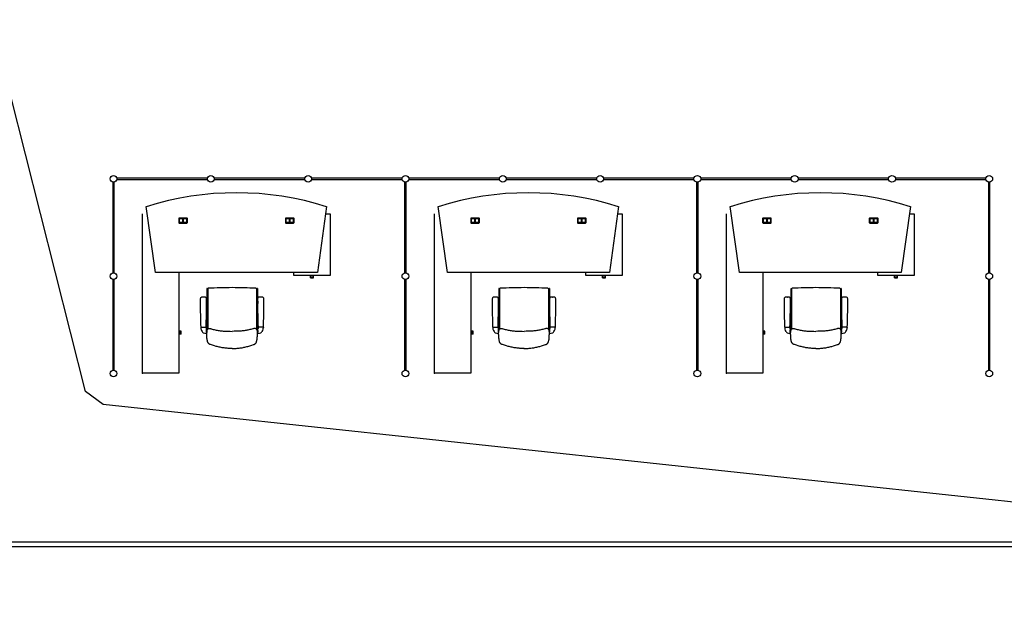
# Model space of a CAD drawing. Header units: millimetres. Extents: x 391350 to 515311, y -283575 to -199836.
# Tile 20 of 102: x 433080 to 444210, y -272314 to -265550. Entities that reach past the tile are written whole.
import ezdxf

# ---------------------------------------------------------------- set-up
doc = ezdxf.new("R2010")
doc.units = ezdxf.units.MM
doc.layers.add('Evac_Path_Fail', color=1, linetype='Continuous')

msp = doc.modelspace()

# ---------------------------------------------------------------- linework, layer by layer
at = {"color": 0}
for p, q in [((435202, -267340), (434177, -267340)), ((436302, -267340), (435277, -267340)), ((437402, -267340), (436377, -267340)), ((438502, -267340), (437477, -267340)), ((439602, -267340), (438577, -267340)), ((440702, -267340), (439677, -267340)), ((441802, -267340), (440777, -267340)), ((442902, -267340), (441877, -267340)), ((444002, -267340), (442977, -267340)), ((434131, -267386), (434131, -268411)), ((434148, -268411), (434148, -267386)), ((434177, -267357), (435202, -267357)), ((435277, -267357), (436302, -267357)), ((436377, -267357), (437402, -267357)), ((437431, -267386), (437431, -268411)), ((437448, -268411), (437448, -267386)), ((437477, -267357), (438502, -267357)), ((438577, -267357), (439602, -267357)), ((439677, -267357), (440702, -267357)), ((440731, -267386), (440731, -268411)), ((440748, -268411), (440748, -267386)), ((440777, -267357), (441802, -267357)), ((441877, -267357), (442902, -267357)), ((442977, -267357), (444002, -267357)), ((444031, -267386), (444031, -268411)), ((444048, -268411), (444048, -267386)), ((434615, -268405), (434510, -267662)), ((436549, -267662), (436445, -268405)), ((437915, -268405), (437810, -267662)), ((439849, -267662), (439745, -268405)), ((441215, -268405), (441110, -267662)), ((443149, -267662), (443045, -268405)), ((434469, -269545), (434469, -267745)), ((436537, -267745), (436591, -267745)), ((436591, -267745), (436591, -268442)), ((437769, -269545), (437769, -267745)), ((439837, -267745), (439891, -267745)), ((439891, -267745), (439891, -268442)), ((441069, -269545), (441069, -267745)), ((443137, -267745), (443191, -267745)), ((443191, -267745), (443191, -268442)), ((434878, -267797), (434878, -267843)), ((434970, -267791), (434884, -267791)), ((434884, -267799), (434884, -267841)), ((434884, -267841), (434884, -267799)), ((434884, -267849), (434970, -267849)), ((434886, -267797), (434968, -267797)), ((434886, -267798), (434926, -267798)), ((434968, -267843), (434886, -267843)), ((434886, -267843), (434926, -267843)), ((434924, -267843), (434924, -267798)), ((434926, -267843), (434926, -267798)), ((434927, -267798), (434927, -267843)), ((434968, -267798), (434927, -267798)), ((434927, -267843), (434968, -267843)), ((434929, -267798), (434929, -267843)), ((434969, -267841), (434969, -267799)), ((434970, -267799), (434970, -267841)), ((434976, -267843), (434976, -267797)), ((436084, -267797), (436084, -267843)), ((436176, -267791), (436090, -267791)), ((436090, -267799), (436090, -267841)), ((436090, -267841), (436090, -267799)), ((436090, -267849), (436176, -267849)), ((436092, -267797), (436174, -267797)), ((436092, -267798), (436132, -267798)), ((436092, -267843), (436132, -267843)), ((436174, -267843), (436092, -267843)), ((436130, -267843), (436130, -267798)), ((436132, -267843), (436132, -267798)), ((436133, -267798), (436133, -267843)), ((436174, -267798), (436133, -267798)), ((436133, -267843), (436174, -267843)), ((436135, -267798), (436135, -267843)), ((436175, -267841), (436175, -267799)), ((436176, -267799), (436176, -267841)), ((436182, -267843), (436182, -267797)), ((438178, -267797), (438178, -267843)), ((438270, -267791), (438184, -267791)), ((438184, -267799), (438184, -267841)), ((438184, -267841), (438184, -267799)), ((438184, -267849), (438270, -267849)), ((438186, -267797), (438268, -267797)), ((438186, -267798), (438226, -267798)), ((438268, -267843), (438186, -267843)), ((438186, -267843), (438226, -267843)), ((438224, -267843), (438224, -267798)), ((438226, -267843), (438226, -267798)), ((438227, -267798), (438227, -267843)), ((438268, -267798), (438227, -267798)), ((438227, -267843), (438268, -267843)), ((438229, -267798), (438229, -267843)), ((438269, -267841), (438269, -267799)), ((438270, -267799), (438270, -267841)), ((438276, -267843), (438276, -267797)), ((439384, -267797), (439384, -267843)), ((439476, -267791), (439390, -267791)), ((439390, -267799), (439390, -267841)), ((439390, -267841), (439390, -267799)), ((439390, -267849), (439476, -267849)), ((439392, -267797), (439474, -267797)), ((439392, -267798), (439432, -267798)), ((439392, -267843), (439432, -267843)), ((439474, -267843), (439392, -267843)), ((439430, -267843), (439430, -267798)), ((439432, -267843), (439432, -267798)), ((439433, -267798), (439433, -267843)), ((439474, -267798), (439433, -267798)), ((439433, -267843), (439474, -267843)), ((439435, -267798), (439435, -267843)), ((439475, -267841), (439475, -267799)), ((439476, -267799), (439476, -267841)), ((439482, -267843), (439482, -267797)), ((441478, -267797), (441478, -267843)), ((441570, -267791), (441484, -267791)), ((441484, -267799), (441484, -267841)), ((441484, -267841), (441484, -267799)), ((441484, -267849), (441570, -267849)), ((441486, -267797), (441568, -267797)), ((441486, -267798), (441526, -267798)), ((441568, -267843), (441486, -267843)), ((441486, -267843), (441526, -267843)), ((441524, -267843), (441524, -267798)), ((441526, -267843), (441526, -267798)), ((441527, -267798), (441527, -267843)), ((441568, -267798), (441527, -267798)), ((441527, -267843), (441568, -267843)), ((441529, -267798), (441529, -267843)), ((441569, -267841), (441569, -267799)), ((441570, -267799), (441570, -267841)), ((441576, -267843), (441576, -267797)), ((442684, -267797), (442684, -267843)), ((442776, -267791), (442690, -267791)), ((442690, -267799), (442690, -267841)), ((442690, -267841), (442690, -267799)), ((442690, -267849), (442776, -267849)), ((442692, -267797), (442774, -267797)), ((442692, -267798), (442732, -267798)), ((442692, -267843), (442732, -267843)), ((442774, -267843), (442692, -267843)), ((442730, -267843), (442730, -267798)), ((442732, -267843), (442732, -267798)), ((442733, -267798), (442733, -267843)), ((442774, -267798), (442733, -267798)), ((442733, -267843), (442774, -267843)), ((442735, -267798), (442735, -267843)), ((442775, -267841), (442775, -267799)), ((442776, -267799), (442776, -267841)), ((442782, -267843), (442782, -267797)), ((436445, -268405), (434615, -268405)), ((434879, -268416), (434879, -269545)), ((436180, -268442), (436180, -268405)), ((436591, -268442), (436180, -268442)), ((436368, -268455), (436368, -268442)), ((436368, -268455), (436402, -268455)), ((436368, -268467), (436368, -268455)), ((436402, -268455), (436402, -268442)), ((436402, -268467), (436402, -268455)), ((439745, -268405), (437915, -268405)), ((438179, -268416), (438179, -269545)), ((439480, -268442), (439480, -268405)), ((439891, -268442), (439480, -268442)), ((439668, -268455), (439668, -268442)), ((439668, -268455), (439702, -268455)), ((439668, -268467), (439668, -268455)), ((439702, -268455), (439702, -268442)), ((439702, -268467), (439702, -268455)), ((443045, -268405), (441215, -268405)), ((441479, -268416), (441479, -269545)), ((442780, -268442), (442780, -268405)), ((443191, -268442), (442780, -268442)), ((442968, -268455), (442968, -268442)), ((442968, -268455), (443002, -268455)), ((442968, -268467), (442968, -268455)), ((443002, -268455), (443002, -268442)), ((443002, -268467), (443002, -268455)), ((434131, -268486), (434131, -269511)), ((434148, -269511), (434148, -268486)), ((436368, -268467), (436402, -268467)), ((437431, -268486), (437431, -269511)), ((437448, -269511), (437448, -268486)), ((439668, -268467), (439702, -268467)), ((440731, -268486), (440731, -269511)), ((440748, -269511), (440748, -268486)), ((442968, -268467), (443002, -268467)), ((444031, -268486), (444031, -269511)), ((444048, -269511), (444048, -268486)), ((435195, -268589), (435195, -268724)), ((435197, -268587), (435205, -268591)), ((435205, -268592), (435205, -269046)), ((435764, -268587), (435756, -268591)), ((435757, -268592), (435757, -269046)), ((435767, -268589), (435767, -268724)), ((438495, -268589), (438495, -268724)), ((438497, -268587), (438505, -268591)), ((438505, -268592), (438505, -269046)), ((439064, -268587), (439056, -268591)), ((439057, -268592), (439057, -269046)), ((439067, -268589), (439067, -268724)), ((441795, -268589), (441795, -268724)), ((441797, -268587), (441805, -268591)), ((441805, -268592), (441805, -269046)), ((442364, -268587), (442356, -268591)), ((442357, -268592), (442357, -269046)), ((442367, -268589), (442367, -268724)), ((435157, -268685, 0), (435156, -268685, 0)), ((435157, -268685, 0), (435158, -268685, 0)), ((435192, -268731), (435192, -268757)), ((435193, -268727), (435193, -268727)), ((435193, -268760), (435193, -268760)), ((435195, -268764), (435195, -269054)), ((435767, -268764), (435767, -269054)), ((435768, -268727), (435768, -268727)), ((435768, -268760), (435768, -268760)), ((435770, -268731), (435770, -268757)), ((435804, -268685, 0), (435803, -268685, 0)), ((435804, -268685, 0), (435805, -268685, 0)), ((438457, -268685, 0), (438456, -268685, 0)), ((438457, -268685, 0), (438458, -268685, 0)), ((438492, -268731), (438492, -268757)), ((438493, -268727), (438493, -268727)), ((438493, -268760), (438493, -268760)), ((438495, -268764), (438495, -269054)), ((439067, -268764), (439067, -269054)), ((439068, -268727), (439068, -268727)), ((439068, -268760), (439068, -268760)), ((439070, -268731), (439070, -268757)), ((439104, -268685, 0), (439103, -268685, 0)), ((439104, -268685, 0), (439105, -268685, 0)), ((441757, -268685, 0), (441756, -268685, 0)), ((441757, -268685, 0), (441758, -268685, 0)), ((441792, -268731), (441792, -268757)), ((441793, -268727), (441793, -268727)), ((441793, -268760), (441793, -268760)), ((441795, -268764), (441795, -269054)), ((442367, -268764), (442367, -269054)), ((442368, -268727), (442368, -268727)), ((442368, -268760), (442368, -268760)), ((442370, -268731), (442370, -268757)), ((442404, -268685, 0), (442403, -268685, 0)), ((442404, -268685, 0), (442405, -268685, 0)), ((434892, -269069), (434879, -269069)), ((434892, -269103), (434879, -269103)), ((434892, -269103), (434892, -269069)), ((434904, -269069), (434892, -269069)), ((434904, -269103), (434892, -269103)), ((434904, -269103), (434904, -269069)), ((435126, -269025, 0), (435187, -269025, 0)), ((435127, -269025, 0), (435127, -269028, 0)), ((435187, -269025, 0), (435187, -269038, 0)), ((435191, -269093, 0), (435191, -269055, 0)), ((435191, -269060, 0), (435194, -269065, 0)), ((435191, -269065, 0), (435191, -269085, 0)), ((435191, -269069, 0), (435191, -269067, 0)), ((435191, -269081, 0), (435191, -269069, 0)), ((435191, -269081, 0), (435191, -269082, 0)), ((435191, -269090, 0), (435194, -269085, 0)), ((435194, -269065, 0), (435194, -269068, 0)), ((435194, -269068, 0), (435194, -269082, 0)), ((435194, -269082, 0), (435194, -269085, 0)), ((435770, -269060, 0), (435767, -269065, 0)), ((435767, -269065, 0), (435767, -269068, 0)), ((435767, -269068, 0), (435767, -269082, 0)), ((435767, -269082, 0), (435767, -269085, 0)), ((435770, -269090, 0), (435767, -269085, 0)), ((435770, -269093, 0), (435770, -269055, 0)), ((435770, -269065, 0), (435770, -269085, 0)), ((435770, -269069, 0), (435770, -269067, 0)), ((435770, -269081, 0), (435770, -269069, 0)), ((435770, -269081, 0), (435770, -269082, 0)), ((435835, -269025, 0), (435774, -269025, 0)), ((435774, -269025, 0), (435774, -269038, 0)), ((435834, -269025, 0), (435834, -269028, 0)), ((438192, -269069), (438179, -269069)), ((438192, -269103), (438179, -269103)), ((438192, -269103), (438192, -269069)), ((438204, -269069), (438192, -269069)), ((438204, -269103), (438192, -269103)), ((438204, -269103), (438204, -269069)), ((438426, -269025, 0), (438487, -269025, 0)), ((438427, -269025, 0), (438427, -269028, 0)), ((438487, -269025, 0), (438487, -269038, 0)), ((438491, -269093, 0), (438491, -269055, 0)), ((438491, -269060, 0), (438494, -269065, 0)), ((438491, -269065, 0), (438491, -269085, 0)), ((438491, -269069, 0), (438491, -269067, 0)), ((438491, -269081, 0), (438491, -269069, 0)), ((438491, -269081, 0), (438491, -269082, 0)), ((438491, -269090, 0), (438494, -269085, 0)), ((438494, -269065, 0), (438494, -269068, 0)), ((438494, -269068, 0), (438494, -269082, 0)), ((438494, -269082, 0), (438494, -269085, 0)), ((439070, -269060, 0), (439067, -269065, 0)), ((439067, -269065, 0), (439067, -269068, 0)), ((439067, -269068, 0), (439067, -269082, 0)), ((439067, -269082, 0), (439067, -269085, 0)), ((439070, -269090, 0), (439067, -269085, 0)), ((439070, -269093, 0), (439070, -269055, 0)), ((439070, -269065, 0), (439070, -269085, 0)), ((439070, -269069, 0), (439070, -269067, 0)), ((439070, -269081, 0), (439070, -269069, 0)), ((439070, -269081, 0), (439070, -269082, 0)), ((439135, -269025, 0), (439074, -269025, 0)), ((439074, -269025, 0), (439074, -269038, 0)), ((439134, -269025, 0), (439134, -269028, 0)), ((441492, -269069), (441479, -269069)), ((441492, -269103), (441479, -269103)), ((441492, -269103), (441492, -269069)), ((441504, -269069), (441492, -269069)), ((441504, -269103), (441492, -269103)), ((441504, -269103), (441504, -269069)), ((441726, -269025, 0), (441787, -269025, 0)), ((441727, -269025, 0), (441727, -269028, 0)), ((441787, -269025, 0), (441787, -269038, 0)), ((441791, -269093, 0), (441791, -269055, 0)), ((441791, -269060, 0), (441794, -269065, 0)), ((441791, -269065, 0), (441791, -269085, 0)), ((441791, -269069, 0), (441791, -269067, 0)), ((441791, -269081, 0), (441791, -269069, 0)), ((441791, -269081, 0), (441791, -269082, 0)), ((441791, -269090, 0), (441794, -269085, 0)), ((441794, -269065, 0), (441794, -269068, 0)), ((441794, -269068, 0), (441794, -269082, 0)), ((441794, -269082, 0), (441794, -269085, 0)), ((442370, -269060, 0), (442367, -269065, 0)), ((442367, -269065, 0), (442367, -269068, 0)), ((442367, -269068, 0), (442367, -269082, 0)), ((442367, -269082, 0), (442367, -269085, 0)), ((442370, -269090, 0), (442367, -269085, 0)), ((442370, -269093, 0), (442370, -269055, 0)), ((442370, -269065, 0), (442370, -269085, 0)), ((442370, -269069, 0), (442370, -269067, 0)), ((442370, -269081, 0), (442370, -269069, 0)), ((442370, -269081, 0), (442370, -269082, 0)), ((442435, -269025, 0), (442374, -269025, 0)), ((442374, -269025, 0), (442374, -269038, 0)), ((442434, -269025, 0), (442434, -269028, 0)), ((435480, -269265), (435481, -269265)), ((435481, -269265), (435480, -269265)), ((438780, -269265), (438781, -269265)), ((438781, -269265), (438780, -269265)), ((442080, -269265), (442081, -269265)), ((442081, -269265), (442080, -269265)), ((434879, -269545), (434469, -269545)), ((438179, -269545), (437769, -269545)), ((441479, -269545), (441069, -269545)), ((432645, -271451), (445120, -271451)), ((432645, -271501), (445120, -271501))]:
    msp.add_line(p, q, dxfattribs=at)
at = {"color": 0, "extrusion": (0, 0, -1), "flags": 128}
for points in [[(-435481, -269265), (-435469, -269265), (-435458, -269265), (-435447, -269264), (-435435, -269264), (-435424, -269263), (-435413, -269262), (-435402, -269261), (-435390, -269259), (-435379, -269258), (-435368, -269256), (-435357, -269254), (-435346, -269252), (-435335, -269249), (-435324, -269247), (-435313, -269244), (-435302, -269241), (-435281, -269235), (-435259, -269228), (-435237, -269222), (-435234, -269221), (-435232, -269220), (-435229, -269219), (-435227, -269218), (-435224, -269216), (-435222, -269215), (-435220, -269213), (-435218, -269211), (-435216, -269209), (-435214, -269207), (-435212, -269205), (-435210, -269202), (-435209, -269200), (-435208, -269197), (-435206, -269195), (-435205, -269192), (-435204, -269190), (-435203, -269187), (-435203, -269184), (-435202, -269181), (-435201, -269176), (-435200, -269170), (-435198, -269159), (-435197, -269148), (-435196, -269137), (-435195, -269125), (-435195, -269114), (-435194, -269103), (-435194, -269092), (-435194, -269086), (-435194, -269080), (-435195, -269074), (-435195, -269069), (-435196, -269066), (-435196, -269063), (-435197, -269060), (-435198, -269058), (-435199, -269055), (-435200, -269052), (-435201, -269050), (-435203, -269048), (-435205, -269046), (-435206, -269045), (-435207, -269044), (-435209, -269043), (-435210, -269043), (-435212, -269042), (-435215, -269041), (-435218, -269040), (-435221, -269040), (-435224, -269040), (-435227, -269040), (-435230, -269040), (-435232, -269040), (-435235, -269041), (-435241, -269042), (-435246, -269043), (-435257, -269047), (-435268, -269050), (-435279, -269052), (-435290, -269055), (-435301, -269057), (-435312, -269059), (-435323, -269061), (-435334, -269063), (-435345, -269064), (-435357, -269065), (-435368, -269067), (-435379, -269068), (-435390, -269069), (-435402, -269069), (-435413, -269070), (-435424, -269071), (-435435, -269071), (-435458, -269071), (-435481, -269072)], [(-438781, -269265), (-438769, -269265), (-438758, -269265), (-438747, -269264), (-438735, -269264), (-438724, -269263), (-438713, -269262), (-438702, -269261), (-438690, -269259), (-438679, -269258), (-438668, -269256), (-438657, -269254), (-438646, -269252), (-438635, -269249), (-438624, -269247), (-438613, -269244), (-438602, -269241), (-438581, -269235), (-438559, -269228), (-438537, -269222), (-438534, -269221), (-438532, -269220), (-438529, -269219), (-438527, -269218), (-438524, -269216), (-438522, -269215), (-438520, -269213), (-438518, -269211), (-438516, -269209), (-438514, -269207), (-438512, -269205), (-438510, -269202), (-438509, -269200), (-438508, -269197), (-438506, -269195), (-438505, -269192), (-438504, -269190), (-438503, -269187), (-438503, -269184), (-438502, -269181), (-438501, -269176), (-438500, -269170), (-438498, -269159), (-438497, -269148), (-438496, -269137), (-438495, -269125), (-438495, -269114), (-438494, -269103), (-438494, -269092), (-438494, -269086), (-438494, -269080), (-438495, -269074), (-438495, -269069), (-438496, -269066), (-438496, -269063), (-438497, -269060), (-438498, -269058), (-438499, -269055), (-438500, -269052), (-438501, -269050), (-438503, -269048), (-438505, -269046), (-438506, -269045), (-438507, -269044), (-438509, -269043), (-438510, -269043), (-438512, -269042), (-438515, -269041), (-438518, -269040), (-438521, -269040), (-438524, -269040), (-438527, -269040), (-438530, -269040), (-438532, -269040), (-438535, -269041), (-438541, -269042), (-438546, -269043), (-438557, -269047), (-438568, -269050), (-438579, -269052), (-438590, -269055), (-438601, -269057), (-438612, -269059), (-438623, -269061), (-438634, -269063), (-438645, -269064), (-438657, -269065), (-438668, -269067), (-438679, -269068), (-438690, -269069), (-438702, -269069), (-438713, -269070), (-438724, -269071), (-438735, -269071), (-438758, -269071), (-438781, -269072)], [(-442081, -269265), (-442069, -269265), (-442058, -269265), (-442047, -269264), (-442035, -269264), (-442024, -269263), (-442013, -269262), (-442002, -269261), (-441990, -269259), (-441979, -269258), (-441968, -269256), (-441957, -269254), (-441946, -269252), (-441935, -269249), (-441924, -269247), (-441913, -269244), (-441902, -269241), (-441881, -269235), (-441859, -269228), (-441837, -269222), (-441834, -269221), (-441832, -269220), (-441829, -269219), (-441827, -269218), (-441824, -269216), (-441822, -269215), (-441820, -269213), (-441818, -269211), (-441816, -269209), (-441814, -269207), (-441812, -269205), (-441810, -269202), (-441809, -269200), (-441808, -269197), (-441806, -269195), (-441805, -269192), (-441804, -269190), (-441803, -269187), (-441803, -269184), (-441802, -269181), (-441801, -269176), (-441800, -269170), (-441798, -269159), (-441797, -269148), (-441796, -269137), (-441795, -269125), (-441795, -269114), (-441794, -269103), (-441794, -269092), (-441794, -269086), (-441794, -269080), (-441795, -269074), (-441795, -269069), (-441796, -269066), (-441796, -269063), (-441797, -269060), (-441798, -269058), (-441799, -269055), (-441800, -269052), (-441801, -269050), (-441803, -269048), (-441805, -269046), (-441806, -269045), (-441807, -269044), (-441809, -269043), (-441810, -269043), (-441812, -269042), (-441815, -269041), (-441818, -269040), (-441821, -269040), (-441824, -269040), (-441827, -269040), (-441830, -269040), (-441832, -269040), (-441835, -269041), (-441841, -269042), (-441846, -269043), (-441857, -269047), (-441868, -269050), (-441879, -269052), (-441890, -269055), (-441901, -269057), (-441912, -269059), (-441923, -269061), (-441934, -269063), (-441945, -269064), (-441957, -269065), (-441968, -269067), (-441979, -269068), (-441990, -269069), (-442002, -269069), (-442013, -269070), (-442024, -269071), (-442035, -269071), (-442058, -269071), (-442081, -269072)]]:
    msp.add_lwpolyline(points, dxfattribs=at)
at = {"color": 0, "flags": 128}
for points in [[(435481, -269265), (435492, -269265), (435503, -269265), (435514, -269264), (435526, -269264), (435537, -269263), (435548, -269262), (435559, -269261), (435571, -269259), (435582, -269258), (435593, -269256), (435604, -269254), (435615, -269252), (435626, -269249), (435637, -269247), (435648, -269244), (435659, -269241), (435680, -269235), (435702, -269228), (435724, -269222), (435727, -269221), (435729, -269220), (435732, -269219), (435734, -269218), (435737, -269216), (435739, -269215), (435741, -269213), (435743, -269211), (435745, -269209), (435747, -269207), (435749, -269205), (435751, -269202), (435752, -269200), (435753, -269197), (435755, -269195), (435756, -269192), (435757, -269190), (435758, -269187), (435758, -269184), (435759, -269181), (435760, -269176), (435761, -269170), (435763, -269159), (435764, -269148), (435765, -269137), (435766, -269125), (435766, -269114), (435767, -269103), (435767, -269092), (435767, -269086), (435767, -269080), (435766, -269074), (435766, -269069), (435766, -269066), (435765, -269063), (435764, -269060), (435763, -269058), (435762, -269055), (435761, -269052), (435760, -269050), (435758, -269048), (435756, -269046), (435755, -269045), (435754, -269044), (435752, -269043), (435751, -269043), (435749, -269042), (435746, -269041), (435743, -269040), (435740, -269040), (435737, -269040), (435734, -269040), (435731, -269040), (435729, -269040), (435726, -269041), (435720, -269042), (435715, -269043), (435704, -269047), (435693, -269050), (435682, -269052), (435671, -269055), (435660, -269057), (435649, -269059), (435638, -269061), (435627, -269063), (435616, -269064), (435604, -269065), (435593, -269067), (435582, -269068), (435571, -269069), (435559, -269069), (435548, -269070), (435537, -269071), (435526, -269071), (435503, -269071), (435481, -269072)], [(438781, -269265), (438792, -269265), (438803, -269265), (438814, -269264), (438826, -269264), (438837, -269263), (438848, -269262), (438859, -269261), (438871, -269259), (438882, -269258), (438893, -269256), (438904, -269254), (438915, -269252), (438926, -269249), (438937, -269247), (438948, -269244), (438959, -269241), (438980, -269235), (439002, -269228), (439024, -269222), (439027, -269221), (439029, -269220), (439032, -269219), (439034, -269218), (439037, -269216), (439039, -269215), (439041, -269213), (439043, -269211), (439045, -269209), (439047, -269207), (439049, -269205), (439051, -269202), (439052, -269200), (439053, -269197), (439055, -269195), (439056, -269192), (439057, -269190), (439058, -269187), (439058, -269184), (439059, -269181), (439060, -269176), (439061, -269170), (439063, -269159), (439064, -269148), (439065, -269137), (439066, -269125), (439066, -269114), (439067, -269103), (439067, -269092), (439067, -269086), (439067, -269080), (439066, -269074), (439066, -269069), (439066, -269066), (439065, -269063), (439064, -269060), (439063, -269058), (439062, -269055), (439061, -269052), (439060, -269050), (439058, -269048), (439056, -269046), (439055, -269045), (439054, -269044), (439052, -269043), (439051, -269043), (439049, -269042), (439046, -269041), (439043, -269040), (439040, -269040), (439037, -269040), (439034, -269040), (439031, -269040), (439029, -269040), (439026, -269041), (439020, -269042), (439015, -269043), (439004, -269047), (438993, -269050), (438982, -269052), (438971, -269055), (438960, -269057), (438949, -269059), (438938, -269061), (438927, -269063), (438916, -269064), (438904, -269065), (438893, -269067), (438882, -269068), (438871, -269069), (438859, -269069), (438848, -269070), (438837, -269071), (438826, -269071), (438803, -269071), (438781, -269072)], [(442081, -269265), (442092, -269265), (442103, -269265), (442114, -269264), (442126, -269264), (442137, -269263), (442148, -269262), (442159, -269261), (442171, -269259), (442182, -269258), (442193, -269256), (442204, -269254), (442215, -269252), (442226, -269249), (442237, -269247), (442248, -269244), (442259, -269241), (442280, -269235), (442302, -269228), (442324, -269222), (442327, -269221), (442329, -269220), (442332, -269219), (442334, -269218), (442337, -269216), (442339, -269215), (442341, -269213), (442343, -269211), (442345, -269209), (442347, -269207), (442349, -269205), (442351, -269202), (442352, -269200), (442353, -269197), (442355, -269195), (442356, -269192), (442357, -269190), (442358, -269187), (442358, -269184), (442359, -269181), (442360, -269176), (442361, -269170), (442363, -269159), (442364, -269148), (442365, -269137), (442366, -269125), (442366, -269114), (442367, -269103), (442367, -269092), (442367, -269086), (442367, -269080), (442366, -269074), (442366, -269069), (442366, -269066), (442365, -269063), (442364, -269060), (442363, -269058), (442362, -269055), (442361, -269052), (442360, -269050), (442358, -269048), (442356, -269046), (442355, -269045), (442354, -269044), (442352, -269043), (442351, -269043), (442349, -269042), (442346, -269041), (442343, -269040), (442340, -269040), (442337, -269040), (442334, -269040), (442331, -269040), (442329, -269040), (442326, -269041), (442320, -269042), (442315, -269043), (442304, -269047), (442293, -269050), (442282, -269052), (442271, -269055), (442260, -269057), (442249, -269059), (442238, -269061), (442227, -269063), (442216, -269064), (442204, -269065), (442193, -269067), (442182, -269068), (442171, -269069), (442159, -269069), (442148, -269070), (442137, -269071), (442126, -269071), (442103, -269071), (442081, -269072)]]:
    msp.add_lwpolyline(points, dxfattribs=at)
at = {"color": 0}
for centre in [(434140, -267348), (435240, -267348), (436340, -267348), (437440, -267348), (438540, -267348), (439640, -267348), (440740, -267348), (441840, -267348), (442940, -267348), (444040, -267348), (434140, -268448), (437440, -268448), (440740, -268448), (444040, -268448), (434140, -269548), (437440, -269548), (440740, -269548), (444040, -269548)]:
    msp.add_circle(centre, 38, dxfattribs=at)
for centre, radius, start, end in [((435530, -270896), 3390, 72.5003, 107.4997), ((438830, -270896), 3390, 72.5003, 107.4997), ((442130, -270896), 3390, 72.5003, 107.4997), ((434884, -267797), 6, 90, 180), ((434884, -267843), 6, 180, 270), ((434886, -267799), 2, 90, 180), ((434886, -267799), 1.5, 90, 180), ((434886, -267841), 2, 180, 270), ((434886, -267841), 1.5, 180, 270), ((434968, -267799), 2, 0, 90), ((434968, -267799), 1.5, 0, 90), ((434968, -267841), 2, 270, 0), ((434968, -267841), 1.5, 270, 0), ((434970, -267797), 6, 0, 90), ((434970, -267843), 6, 270, 0), ((436090, -267797), 6, 90, 180), ((436090, -267843), 6, 180, 270), ((436092, -267799), 2, 90, 180), ((436092, -267799), 1.5, 90, 180), ((436092, -267841), 2, 180, 270), ((436092, -267841), 1.5, 180, 270), ((436174, -267799), 2, 0, 90), ((436174, -267799), 1.5, 0, 90), ((436174, -267841), 1.5, 270, 0), ((436174, -267841), 2, 270, 0), ((436176, -267797), 6, 0, 90), ((436176, -267843), 6, 270, 0), ((438184, -267797), 6, 90, 180), ((438184, -267843), 6, 180, 270), ((438186, -267799), 2, 90, 180), ((438186, -267799), 1.5, 90, 180), ((438186, -267841), 2, 180, 270), ((438186, -267841), 1.5, 180, 270), ((438268, -267799), 2, 0, 90), ((438268, -267799), 1.5, 0, 90), ((438268, -267841), 2, 270, 0), ((438268, -267841), 1.5, 270, 0), ((438270, -267797), 6, 0, 90), ((438270, -267843), 6, 270, 0), ((439390, -267797), 6, 90, 180), ((439390, -267843), 6, 180, 270), ((439392, -267799), 2, 90, 180), ((439392, -267799), 1.5, 90, 180), ((439392, -267841), 2, 180, 270), ((439392, -267841), 1.5, 180, 270), ((439474, -267799), 2, 0, 90), ((439474, -267799), 1.5, 0, 90), ((439474, -267841), 1.5, 270, 0), ((439474, -267841), 2, 270, 0), ((439476, -267797), 6, 0, 90), ((439476, -267843), 6, 270, 0), ((441484, -267797), 6, 90, 180), ((441484, -267843), 6, 180, 270), ((441486, -267799), 2, 90, 180), ((441486, -267799), 1.5, 90, 180), ((441486, -267841), 2, 180, 270), ((441486, -267841), 1.5, 180, 270), ((441568, -267799), 2, 0, 90), ((441568, -267799), 1.5, 0, 90), ((441568, -267841), 2, 270, 0), ((441568, -267841), 1.5, 270, 0), ((441570, -267797), 6, 0, 90), ((441570, -267843), 6, 270, 0), ((442690, -267797), 6, 90, 180), ((442690, -267843), 6, 180, 270), ((442692, -267799), 2, 90, 180), ((442692, -267799), 1.5, 90, 180), ((442692, -267841), 2, 180, 270), ((442692, -267841), 1.5, 180, 270), ((442774, -267799), 2, 0, 90), ((442774, -267799), 1.5, 0, 90), ((442774, -267841), 1.5, 270, 0), ((442774, -267841), 2, 270, 0), ((442776, -267797), 6, 0, 90), ((442776, -267843), 6, 270, 0), ((435197, -268589), 2, 64.1492, 180), ((435212, -268592), 7, 93.0846, 180), ((435481, -273584), 5006, 90, 93.0846), ((435481, -273584), 5006, 86.9154, 90), ((435750, -268592), 7, 0, 86.9154), ((435765, -268589), 2, 0, 115.8508), ((438497, -268589), 2, 64.1492, 180), ((438512, -268592), 7, 93.0846, 180), ((438781, -273584), 5006, 90, 93.0846), ((438781, -273584), 5006, 86.9154, 90), ((439050, -268592), 7, 0, 86.9154), ((439065, -268589), 2, 0, 115.8508), ((441797, -268589), 2, 64.1492, 180), ((441812, -268592), 7, 93.0846, 180), ((442081, -273584), 5006, 90, 93.0846), ((442081, -273584), 5006, 86.9154, 90), ((442350, -268592), 7, 0, 86.9154), ((442365, -268589), 2, 0, 115.8508), ((435158, -268709, 0), 37.4, 159.7407, 179.7876), ((436382, -268735, 0), 1262, 178.8285, 180.7164), ((442021, -268763, 0), 6900, 179.8927, 182.1625), ((435136, -268701, 0), 13.7, 121.5291, 160.5701), ((435141, -268708, 0), 22.5, 97.9869, 121.2718), ((435148, -268745, 0), 59.9, 92.607, 100.5296), ((435158, -268922, 0), 237, 90.5676, 92.9749), ((435155, -268922, 0), 237, 87.0251, 89.4324), ((435165, -268745, 0), 59.9, 79.4704, 87.393), ((435173, -268708, 0), 22.5, 58.7282, 82.0131), ((435177, -268701, 0), 13.7, 19.4299, 58.4709), ((428292, -268763, 0), 6900, 357.8375, 0.1073), ((435155, -268709, 0), 37.4, 0.2124, 20.2593), ((433931, -268735, 0), 1262, 359.2836, 1.1715), ((435197, -268731), 5, 135, 180), ((435197, -268757), 5, 180, 225), ((435190, -268724), 5, 315, 0), ((435190, -268764), 5, 0, 45), ((435772, -268724), 5, 180, 225), ((435772, -268764), 5, 135, 180), ((435765, -268731), 5, 0, 45), ((435765, -268757), 5, 315, 0), ((435806, -268709, 0), 37.4, 159.7407, 179.7876), ((437030, -268735, 0), 1262, 178.8285, 180.7164), ((442669, -268763, 0), 6900, 179.8927, 182.1625), ((435784, -268701, 0), 13.7, 121.5291, 160.5701), ((435788, -268708, 0), 22.5, 97.9869, 121.2718), ((435796, -268745, 0), 59.9, 92.607, 100.5296), ((435806, -268922, 0), 237, 90.5676, 92.9749), ((435803, -268922, 0), 237, 87.0251, 89.4324), ((435813, -268745, 0), 59.9, 79.4704, 87.393), ((435820, -268708, 0), 22.5, 58.7282, 82.0131), ((435825, -268701, 0), 13.7, 19.4299, 58.4709), ((428940, -268763, 0), 6900, 357.8375, 0.1073), ((435803, -268709, 0), 37.4, 0.2124, 20.2593), ((434579, -268735, 0), 1262, 359.2836, 1.1715), ((438458, -268709, 0), 37.4, 159.7407, 179.7876), ((439682, -268735, 0), 1262, 178.8285, 180.7164), ((445321, -268763, 0), 6900, 179.8927, 182.1625), ((438436, -268701, 0), 13.7, 121.5291, 160.5701), ((438441, -268708, 0), 22.5, 97.9869, 121.2718), ((438448, -268745, 0), 59.9, 92.607, 100.5296), ((438458, -268922, 0), 237, 90.5676, 92.9749), ((438455, -268922, 0), 237, 87.0251, 89.4324), ((438465, -268745, 0), 59.9, 79.4704, 87.393), ((438473, -268708, 0), 22.5, 58.7282, 82.0131), ((438477, -268701, 0), 13.7, 19.4299, 58.4709), ((431592, -268763, 0), 6900, 357.8375, 0.1073), ((438455, -268709, 0), 37.4, 0.2124, 20.2593), ((437231, -268735, 0), 1262, 359.2836, 1.1715), ((438497, -268731), 5, 135, 180), ((438497, -268757), 5, 180, 225), ((438490, -268724), 5, 315, 0), ((438490, -268764), 5, 0, 45), ((439072, -268724), 5, 180, 225), ((439072, -268764), 5, 135, 180), ((439065, -268731), 5, 0, 45), ((439065, -268757), 5, 315, 0), ((439106, -268709, 0), 37.4, 159.7407, 179.7876), ((440330, -268735, 0), 1262, 178.8285, 180.7164), ((445969, -268763, 0), 6900, 179.8927, 182.1625), ((439084, -268701, 0), 13.7, 121.5291, 160.5701), ((439088, -268708, 0), 22.5, 97.9869, 121.2718), ((439096, -268745, 0), 59.9, 92.607, 100.5296), ((439106, -268922, 0), 237, 90.5676, 92.9749), ((439103, -268922, 0), 237, 87.0251, 89.4324), ((439113, -268745, 0), 59.9, 79.4704, 87.393), ((439120, -268708, 0), 22.5, 58.7282, 82.0131), ((439125, -268701, 0), 13.7, 19.4299, 58.4709), ((432240, -268763, 0), 6900, 357.8375, 0.1073), ((439103, -268709, 0), 37.4, 0.2124, 20.2593), ((437879, -268735, 0), 1262, 359.2836, 1.1715), ((441758, -268709, 0), 37.4, 159.7407, 179.7876), ((442982, -268735, 0), 1262, 178.8285, 180.7164), ((448621, -268763, 0), 6900, 179.8927, 182.1625), ((441736, -268701, 0), 13.7, 121.5291, 160.5701), ((441741, -268708, 0), 22.5, 97.9869, 121.2718), ((441748, -268745, 0), 59.9, 92.607, 100.5296), ((441758, -268922, 0), 237, 90.5676, 92.9749), ((441755, -268922, 0), 237, 87.0251, 89.4324), ((441765, -268745, 0), 59.9, 79.4704, 87.393), ((441773, -268708, 0), 22.5, 58.7282, 82.0131), ((441777, -268701, 0), 13.7, 19.4299, 58.4709), ((434892, -268763, 0), 6900, 357.8375, 0.1073), ((441755, -268709, 0), 37.4, 0.2124, 20.2593), ((440531, -268735, 0), 1262, 359.2836, 1.1715), ((441797, -268731), 5, 135, 180), ((441797, -268757), 5, 180, 225), ((441790, -268724), 5, 315, 0), ((441790, -268764), 5, 0, 45), ((442372, -268724), 5, 180, 225), ((442372, -268764), 5, 135, 180), ((442365, -268731), 5, 0, 45), ((442365, -268757), 5, 315, 0), ((442406, -268709, 0), 37.4, 159.7407, 179.7876), ((443630, -268735, 0), 1262, 178.8285, 180.7164), ((449269, -268763, 0), 6900, 179.8927, 182.1625), ((442384, -268701, 0), 13.7, 121.5291, 160.5701), ((442388, -268708, 0), 22.5, 97.9869, 121.2718), ((442396, -268745, 0), 59.9, 92.607, 100.5296), ((442406, -268922, 0), 237, 90.5676, 92.9749), ((442403, -268922, 0), 237, 87.0251, 89.4324), ((442413, -268745, 0), 59.9, 79.4704, 87.393), ((442420, -268708, 0), 22.5, 58.7282, 82.0131), ((442425, -268701, 0), 13.7, 19.4299, 58.4709), ((435540, -268763, 0), 6900, 357.8375, 0.1073), ((442403, -268709, 0), 37.4, 0.2124, 20.2593), ((441179, -268735, 0), 1262, 359.2836, 1.1715), ((435126, -269024, 0), 0.8, 182.1625, 270), ((435197, -269028, 0), 70, 180, 196.1237), ((435225, -269019, 0), 100, 196.1237, 213.806), ((435267, -268991, 0), 150, 213.806, 221.1159), ((435209, -268795, 0), 300, 259.5623, 266.2553), ((435209, -268795, 0), 300, 259.529, 259.5623), ((435154, -269090, 0), 0.5, 221.1159, 259.5623), ((435267, -268991, 0), 150, 221.1159, 221.1825), ((435187, -269024, 0), 0.8, 270, 357.8375), ((435222, -269038, 0), 35, 180, 207.6604), ((435189, -269093, 0), 1.5, 266.2553, 0), ((435211, -269054), 16, 180, 207.9094), ((435751, -269054), 16, 332.0906, 0), ((435739, -269038, 0), 35, 332.3396, 0), ((435772, -269093, 0), 1.5, 180, 273.7447), ((435752, -268795, 0), 300, 273.7447, 280.4377), ((435774, -269024, 0), 0.8, 182.1625, 270), ((435694, -268991, 0), 150, 318.8841, 326.194), ((435694, -268991, 0), 150, 318.8175, 318.8841), ((435807, -269090, 0), 0.5, 280.4377, 318.8841), ((435752, -268795, 0), 300, 280.4377, 280.471), ((435736, -269019, 0), 100, 326.194, 343.8763), ((435764, -269028, 0), 70, 343.8763, 0), ((435835, -269024, 0), 0.8, 270, 357.8375), ((438426, -269024, 0), 0.8, 182.1625, 270), ((438497, -269028, 0), 70, 180, 196.1237), ((438525, -269019, 0), 100, 196.1237, 213.806), ((438567, -268991, 0), 150, 213.806, 221.1159), ((438509, -268795, 0), 300, 259.5623, 266.2553), ((438509, -268795, 0), 300, 259.529, 259.5623), ((438454, -269090, 0), 0.5, 221.1159, 259.5623), ((438567, -268991, 0), 150, 221.1159, 221.1825), ((438487, -269024, 0), 0.8, 270, 357.8375), ((438522, -269038, 0), 35, 180, 207.6604), ((438489, -269093, 0), 1.5, 266.2553, 0), ((438511, -269054), 16, 180, 207.9094), ((439051, -269054), 16, 332.0906, 0), ((439039, -269038, 0), 35, 332.3396, 0), ((439072, -269093, 0), 1.5, 180, 273.7447), ((439052, -268795, 0), 300, 273.7447, 280.4377), ((439074, -269024, 0), 0.8, 182.1625, 270), ((438994, -268991, 0), 150, 318.8841, 326.194), ((438994, -268991, 0), 150, 318.8175, 318.8841), ((439107, -269090, 0), 0.5, 280.4377, 318.8841), ((439052, -268795, 0), 300, 280.4377, 280.471), ((439036, -269019, 0), 100, 326.194, 343.8763), ((439064, -269028, 0), 70, 343.8763, 0), ((439135, -269024, 0), 0.8, 270, 357.8375), ((441726, -269024, 0), 0.8, 182.1625, 270), ((441797, -269028, 0), 70, 180, 196.1237), ((441825, -269019, 0), 100, 196.1237, 213.806), ((441867, -268991, 0), 150, 213.806, 221.1159), ((441809, -268795, 0), 300, 259.5623, 266.2553), ((441809, -268795, 0), 300, 259.529, 259.5623), ((441754, -269090, 0), 0.5, 221.1159, 259.5623), ((441867, -268991, 0), 150, 221.1159, 221.1825), ((441787, -269024, 0), 0.8, 270, 357.8375), ((441822, -269038, 0), 35, 180, 207.6604), ((441789, -269093, 0), 1.5, 266.2553, 0), ((441811, -269054), 16, 180, 207.9094), ((442351, -269054), 16, 332.0906, 0), ((442339, -269038, 0), 35, 332.3396, 0), ((442372, -269093, 0), 1.5, 180, 273.7447), ((442352, -268795, 0), 300, 273.7447, 280.4377), ((442374, -269024, 0), 0.8, 182.1625, 270), ((442294, -268991, 0), 150, 318.8841, 326.194), ((442294, -268991, 0), 150, 318.8175, 318.8841), ((442407, -269090, 0), 0.5, 280.4377, 318.8841), ((442352, -268795, 0), 300, 280.4377, 280.471), ((442336, -269019, 0), 100, 326.194, 343.8763), ((442364, -269028, 0), 70, 343.8763, 0), ((442435, -269024, 0), 0.8, 270, 357.8375)]:
    msp.add_arc(centre, radius, start, end, dxfattribs=at)
for p in [(434469, -269545), (437769, -269545), (441069, -269545)]:
    msp.add_point(p, dxfattribs=at)
at = {"layer": 'Evac_Path_Fail'}
msp.add_lwpolyline([(444775, -271050), (434025, -269900), (433825, -269750), (432975, -266400), (432975, -265750), (432775, -265550), (432525, -265550), (432325, -265700), (431225, -267850), (431225, -277550), (429825, -278800), (416675, -278800), (416475, -278950), (416225, -279350)], dxfattribs=at)

doc.saveas('drawing.dxf')
